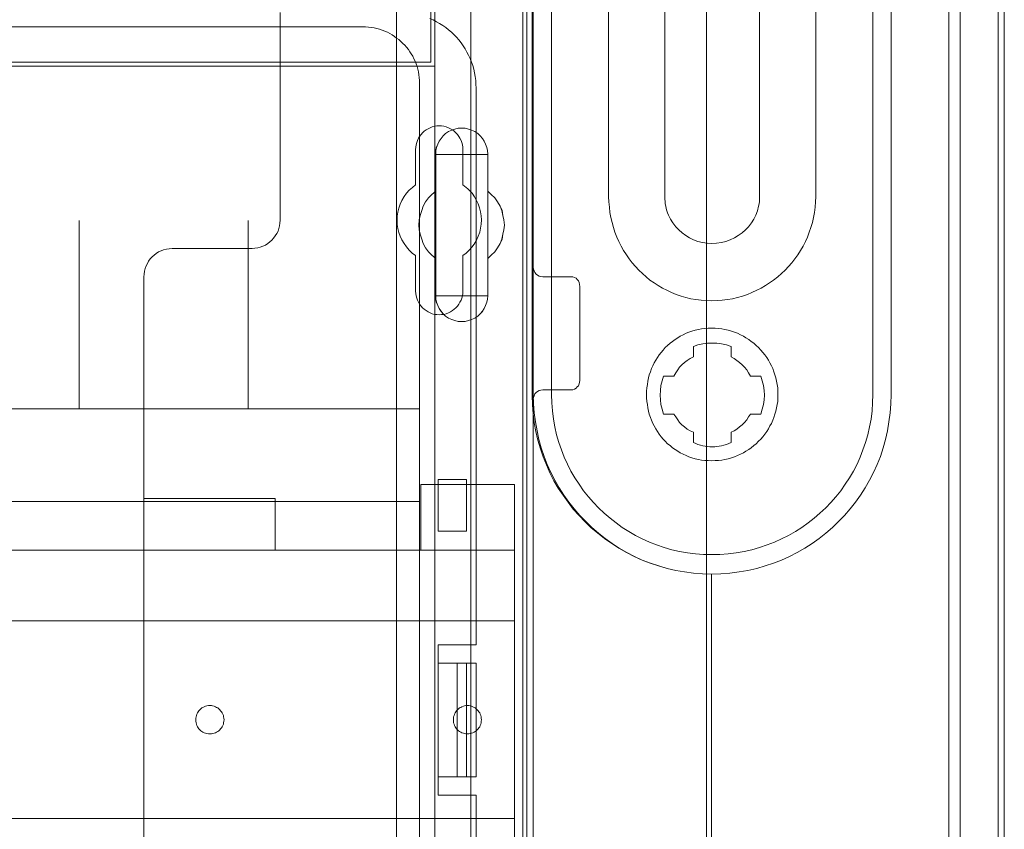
# Model space of a CAD drawing. Header units: millimetres. Extents: x 12819 to 17524, y -4386 to -1138.
# Tile 20 of 94: x 13096 to 13107, y -4250 to -4242. Entities that reach past the tile are written whole.
import ezdxf

# ---------------------------------------------------------------- set-up
doc = ezdxf.new("R2010")
doc.units = ezdxf.units.MM
doc.layers.get('0').update_dxf_attribs({"lineweight": 15})
for name, color, linetype, lineweight in [('30', 7, 'Continuous', 15), ('5', 7, 'Continuous', 15), ('50', 7, 'Continuous', 15), ('60', 7, 'Continuous', 15)]:
    doc.layers.add(name, color=color, linetype=linetype, lineweight=lineweight)

# ---------------------------------------------------------------- blocks, each defined once
blk = doc.blocks.new('*U361')
at = {"layer": '5', "color": 7}
for points in [[(448, -801.193125), (448, -20.806875)], [(443.308474, -20.805885), (443.308474, -801.191862)], [(443.308474, -801.191862), (443.308474, -20.805885)], [(397.374261, -498.748526), (397.374261, -523.254409), (397.374261, -648.763571), (397.374261, -673.218079)], [(383.557744, -743.19085), (383.557744, -435.660007)], [(397.374953, -673.217799), (397.374953, -648.763201), (397.374953, -523.253571), (397.374953, -498.747598), (397.374953, -435.658844), (397.374953, -434.528589), (397.220263, -433.55246), (397.117136, -433.192834), (397.01401, -432.935958), (396.910883, -432.730457), (396.807756, -432.627707), (395.312421, -432.422206), (385.670084, -432.422206), (384.123185, -432.627707), (384.020058, -432.730457), (383.916932, -432.935958), (383.813805, -433.192834), (383.710679, -433.55246), (383.607552, -434.528589), (383.555989, -435.658844), (383.555989, -743.190831)]]:
    blk.add_lwpolyline(points, dxfattribs=at)
at = {"layer": '5', "color": 59}
for points in [[(443.306212, -20.807247), (443.306212, -801.192753), (443.306212, -20.807247)], [(447.997738, -20.807247), (447.997738, -780.797732), (447.997738, -20.807247)]]:
    blk.add_lwpolyline(points, close=True, dxfattribs=at)
at = {"layer": '5', "color": 7}
for points in [[(383.555989, -743.19061), (383.555989, -435.659189), (383.555989, -743.19061)], [(397.372691, -523.25371), (397.372691, -648.76396), (397.372691, -523.25371)], [(389.074351, -617.888351), (388.764962, -617.682828), (388.507138, -617.425925), (388.300879, -617.169022), (388.094619, -616.860737), (387.939925, -616.552453), (387.78523, -616.192789), (387.733666, -615.884504), (387.733666, -615.52484), (387.733666, -611.568527), (387.321147, -611.208862), (386.960193, -610.849197), (386.650804, -610.438152), (386.39298, -609.975726), (386.238285, -609.513299), (386.083591, -608.999493), (385.980461, -608.537066), (385.928896, -608.02326), (385.980461, -607.458072), (386.083591, -606.995646), (386.238285, -606.481839), (386.39298, -606.019413), (386.650804, -605.556987), (386.960193, -605.145941), (387.321147, -604.786276), (387.733666, -604.426612), (387.733666, -600.52168), (387.733666, -600.110634), (387.78523, -599.80235), (387.939925, -599.442685), (388.094619, -599.134401), (388.300879, -598.826117), (388.507138, -598.569214), (388.764962, -598.31231), (389.074351, -598.106787), (389.435305, -597.952645), (389.744694, -597.849884), (390.105648, -597.747123), (390.466602, -597.747123), (390.827556, -597.747123), (391.188509, -597.849884), (391.497898, -597.952645), (391.858852, -598.106787), (392.168241, -598.31231), (392.426065, -598.569214), (392.68389, -598.826117), (392.838584, -599.134401), (392.993279, -599.442685), (393.147973, -599.80235), (393.199538, -600.110634), (393.251103, -600.52168), (393.251103, -604.426612), (393.612057, -604.786276), (393.97301, -605.145941), (394.282399, -605.556987), (394.540224, -606.019413), (394.746483, -606.481839), (394.849613, -606.995646), (394.952742, -607.458072), (395.004307, -608.02326), (394.952742, -608.537066), (394.849613, -608.999493), (394.746483, -609.513299), (394.540224, -609.975726), (394.282399, -610.438152), (393.97301, -610.849197), (393.612057, -611.208862), (393.251103, -611.568527), (393.251103, -615.52484), (393.199538, -615.884504), (393.147973, -616.192789), (392.993279, -616.552453), (392.838584, -616.860737), (392.68389, -617.169022), (392.426065, -617.425925), (392.168241, -617.682828), (391.858852, -617.888351), (391.497898, -618.042493), (391.188509, -618.145255), (390.827556, -618.248016), (390.466602, -618.248016), (390.105648, -618.248016), (389.744694, -618.145255), (389.435305, -618.042493), (389.074351, -617.888351)], [(389.074351, -617.888351), (389.435305, -618.042493), (389.744694, -618.145255), (390.105648, -618.248016), (390.466602, -618.248016), (390.827556, -618.248016), (391.188509, -618.145255), (391.497898, -618.042493), (391.858852, -617.888351), (392.168241, -617.682828), (392.426065, -617.425925), (392.68389, -617.169022), (392.838584, -616.860737), (392.993279, -616.552453), (393.147973, -616.192789), (393.199538, -615.884504), (393.251103, -615.52484), (393.251103, -611.568527), (393.612057, -611.208862), (393.97301, -610.849197), (394.282399, -610.438152), (394.540224, -609.975726), (394.746483, -609.513299), (394.849613, -608.999493), (394.952742, -608.537066), (395.004307, -608.02326), (394.952742, -607.458072), (394.849613, -606.995646), (394.746483, -606.481839), (394.540224, -606.019413), (394.282399, -605.556987), (393.97301, -605.145941), (393.612057, -604.786276), (393.251103, -604.426612), (393.251103, -600.52168), (393.199538, -600.110634), (393.147973, -599.80235), (392.993279, -599.442685), (392.838584, -599.134401), (392.68389, -598.826117), (392.426065, -598.569214), (392.168241, -598.31231), (391.858852, -598.106787), (391.497898, -597.952645), (391.188509, -597.849884), (390.827556, -597.747123), (390.466602, -597.747123), (390.105648, -597.747123), (389.744694, -597.849884), (389.435305, -597.952645), (389.074351, -598.106787), (388.764962, -598.31231), (388.507138, -598.569214), (388.300879, -598.826117), (388.094619, -599.134401), (387.939925, -599.442685), (387.78523, -599.80235), (387.733666, -600.110634), (387.733666, -600.52168), (387.733666, -604.426612), (387.321147, -604.786276), (386.960193, -605.145941), (386.650804, -605.556987), (386.39298, -606.019413), (386.238285, -606.481839), (386.083591, -606.995646), (385.980461, -607.458072), (385.928896, -608.02326), (385.980461, -608.537066), (386.083591, -608.999493), (386.238285, -609.513299), (386.39298, -609.975726), (386.650804, -610.438152), (386.960193, -610.849197), (387.321147, -611.208862), (387.733666, -611.568527), (387.733666, -615.52484), (387.733666, -615.884504), (387.78523, -616.192789), (387.939925, -616.552453), (388.094619, -616.860737), (388.300879, -617.169022), (388.507138, -617.425925), (388.764962, -617.682828), (389.074351, -617.888351)], [(389.074351, -617.888351), (389.435305, -618.042493), (389.744694, -618.145255), (390.105648, -618.248016), (390.466602, -618.248016), (390.827556, -618.248016), (391.188509, -618.145255), (391.497898, -618.042493), (391.858852, -617.888351), (392.168241, -617.682828), (392.426065, -617.425925), (392.68389, -617.169022), (392.838584, -616.860737), (392.993279, -616.552453), (393.147973, -616.192789), (393.199538, -615.884504), (393.251103, -615.52484), (393.251103, -611.568527), (393.612057, -611.208862), (393.97301, -610.849197), (394.282399, -610.438152), (394.540224, -609.975726), (394.746483, -609.513299), (394.849613, -608.999493), (394.952742, -608.537066), (395.004307, -608.02326), (394.952742, -607.458072), (394.849613, -606.995646), (394.746483, -606.481839), (394.540224, -606.019413), (394.282399, -605.556987), (393.97301, -605.145941), (393.612057, -604.786276), (393.251103, -604.426612), (393.251103, -600.52168), (393.199538, -600.110634), (393.147973, -599.80235), (392.993279, -599.442685), (392.838584, -599.134401), (392.68389, -598.826117), (392.426065, -598.569214), (392.168241, -598.31231), (391.858852, -598.106787), (391.497898, -597.952645), (391.188509, -597.849884), (390.827556, -597.747123), (390.466602, -597.747123), (390.105648, -597.747123), (389.744694, -597.849884), (389.435305, -597.952645), (389.074351, -598.106787), (388.764962, -598.31231), (388.507138, -598.569214), (388.300879, -598.826117), (388.094619, -599.134401), (387.939925, -599.442685), (387.78523, -599.80235), (387.733666, -600.110634), (387.733666, -600.52168), (387.733666, -604.426612), (387.321147, -604.786276), (386.960193, -605.145941), (386.650804, -605.556987), (386.39298, -606.019413), (386.238285, -606.481839), (386.083591, -606.995646), (385.980461, -607.458072), (385.928896, -608.02326), (385.980461, -608.537066), (386.083591, -608.999493), (386.238285, -609.513299), (386.39298, -609.975726), (386.650804, -610.438152), (386.960193, -610.849197), (387.321147, -611.208862), (387.733666, -611.568527), (387.733666, -615.52484), (387.733666, -615.884504), (387.78523, -616.192789), (387.939925, -616.552453), (388.094619, -616.860737), (388.300879, -617.169022), (388.507138, -617.425925), (388.764962, -617.682828), (389.074351, -617.888351)], [(393.251206, -600.522323), (393.199622, -600.111182), (393.148038, -599.802827), (392.993288, -599.443079), (392.838537, -599.134723), (392.683786, -598.826367), (392.425868, -598.569404), (392.167951, -598.312441), (391.858449, -598.106871), (391.497364, -597.952693), (391.187863, -597.849908), (390.826778, -597.747123), (390.465693, -597.747123), (390.104608, -597.747123), (389.743523, -597.849908), (389.434021, -597.952693), (389.072936, -598.106871), (388.763435, -598.312441), (388.505517, -598.569404), (388.299183, -598.826367), (388.092848, -599.134723), (387.938098, -599.443079), (387.783347, -599.802827), (387.731763, -600.111182), (387.731763, -600.522323), (393.251206, -600.522323)], [(387.731763, -604.426075), (387.731763, -600.520071), (387.731763, -604.426075)], [(393.248943, -600.520071), (393.248943, -604.426075), (393.248943, -600.520071)], [(387.734025, -604.426075), (387.321424, -604.785794), (386.960399, -605.145513), (386.650948, -605.55662), (386.393072, -606.019116), (386.238347, -606.481611), (386.083622, -606.995495), (385.980471, -607.457991), (385.928896, -608.023263), (385.980471, -608.537147), (386.083622, -608.999643), (386.238347, -609.513527), (386.393072, -609.976023), (386.650948, -610.438518), (386.960399, -610.849626), (387.321424, -611.209344), (387.734025, -611.569063), (387.734025, -604.426075)], [(393.248943, -611.569063), (393.610342, -611.209344), (393.97174, -610.849626), (394.28151, -610.438518), (394.539652, -609.976023), (394.746165, -609.513527), (394.849422, -608.999643), (394.952679, -608.537147), (395.004307, -608.023263), (394.952679, -607.457991), (394.849422, -606.995495), (394.746165, -606.481611), (394.539652, -606.019116), (394.28151, -605.55662), (393.97174, -605.145513), (393.610342, -604.785794), (393.248943, -604.426075), (393.248943, -611.569063)], [(387.731763, -615.524625), (387.731763, -611.566811), (387.731763, -615.524625)], [(393.248943, -611.566811), (393.248943, -615.524625), (393.248943, -611.566811)], [(387.731763, -615.522373), (387.731763, -615.882363), (387.783347, -616.190927), (387.938098, -616.550917), (388.092848, -616.859481), (388.299183, -617.168044), (388.505517, -617.42518), (388.763435, -617.682316), (389.072936, -617.888025), (389.434021, -618.042307), (389.743523, -618.145161), (390.104608, -618.248016), (390.465693, -618.248016), (390.826778, -618.248016), (391.187863, -618.145161), (391.497364, -618.042307), (391.858449, -617.888025), (392.167951, -617.682316), (392.425868, -617.42518), (392.683786, -617.168044), (392.838537, -616.859481), (392.993288, -616.550917), (393.148038, -616.190927), (393.199622, -615.882363), (393.251206, -615.522373), (387.731763, -615.522373)], [(397.372691, -648.761707), (397.372691, -673.218162), (397.372691, -648.761707)]]:
    blk.add_lwpolyline(points, close=True, dxfattribs=at)
at = {"layer": '50', "color": 7}
for points in [[(447.350787, -799.818634), (447.350787, -21.872151)], [(442.134462, -799.825272), (442.134462, -21.86776)], [(416.410242, -736.347532), (416.410242, -423.741994)], [(56.293786, -87.015604), (391.450601, -87.015604), (391.450601, -733.909907), (56.293786, -733.909907), (56.293786, -87.015604)], [(60.130251, -727.316553), (387.614136, -727.316553), (387.614136, -441.356009), (60.130251, -441.356009), (60.130251, -727.316553)], [(60.130251, -577.509783), (387.614136, -577.509783), (387.614136, -591.162779), (60.130251, -591.162779), (60.130251, -577.509783)]]:
    blk.add_lwpolyline(points, dxfattribs=at)
blk.add_lwpolyline([(60.541947, -577.919756), (387.204702, -577.919756), (387.204702, -590.750554), (60.541947, -590.750554), (60.541947, -577.919756)], close=True, dxfattribs=at)
blk = doc.blocks.new('*U362')
at = {"layer": '60', "color": 7}
for points in [[(416.964448, -738.032448), (416.964448, -645.028156), (416.002573, -645.002828), (415.040698, -644.926844), (414.104135, -644.800204), (413.167572, -644.648237), (412.256322, -644.420285), (411.345072, -644.167005), (410.459134, -643.86307), (409.598509, -643.533806), (408.763196, -643.153887), (407.953196, -642.748639), (407.143196, -642.292736), (406.383821, -641.786176), (405.624446, -641.254289), (404.915695, -640.697074), (404.206945, -640.114531), (403.54882, -639.481332), (402.916007, -638.822804), (402.308507, -638.138949), (401.751632, -637.404438), (401.22007, -636.669927), (400.713819, -635.910088), (400.258194, -635.124921), (399.827882, -634.289098), (399.448194, -633.453276), (399.119132, -632.592125), (398.815381, -631.730974), (398.562256, -630.819167), (398.334444, -629.90736), (398.157256, -628.995553), (398.056006, -628.033091), (397.980069, -627.070628), (397.954756, -626.108165), (397.954756, -626.057509), (397.954756, -625.981525), (397.954756, -536.016589)], [(50.996026, -410.997747), (396.967781, -410.997747), (396.967781, -751.000367), (50.996026, -751.000367), (50.996026, -410.997747)], [(396.967781, -721.06245), (396.967781, -441.062305)], [(398.055294, -536.015889), (398.055294, -625.982225), (398.080608, -626.970031), (398.156547, -627.932509), (398.283113, -628.894987), (398.460305, -629.832136), (398.66281, -630.769285), (398.915942, -631.655778), (399.2197, -632.542271), (399.548771, -633.403435), (399.928469, -634.264599), (400.358793, -635.075107), (400.81443, -635.885614), (401.29538, -636.645465), (401.826957, -637.405316), (402.383847, -638.11451), (402.991363, -638.798376), (403.624192, -639.456913), (404.257021, -640.090122), (404.96579, -640.698003), (405.674559, -641.255227), (406.408641, -641.787122), (407.168036, -642.268361), (407.978057, -642.724271), (408.788079, -643.154854), (409.623413, -643.534779), (410.484061, -643.864048), (411.370022, -644.167988), (412.255983, -644.421272), (413.167257, -644.649227), (414.103845, -644.801197), (415.040432, -644.927839), (416.002332, -645.003824), (416.964233, -645.029152), (417.951447, -645.003824), (418.913347, -644.927839), (419.875248, -644.801197), (420.811835, -644.649227), (421.748422, -644.421272), (422.634383, -644.167988), (423.520344, -643.864048), (424.380992, -643.534779), (425.24164, -643.154854), (426.051661, -642.724271), (426.861683, -642.268361), (427.621078, -641.787122), (428.380473, -641.255227), (429.089242, -640.698003), (429.772697, -640.090122), (430.43084, -639.456913), (431.063669, -638.798376), (431.671185, -638.11451), (432.228075, -637.405316), (432.759652, -636.645465), (433.240602, -635.885614), (433.721552, -635.075107), (434.126563, -634.264599), (434.50626, -633.403435), (434.860645, -632.542271), (435.13909, -631.655778), (435.392221, -630.769285), (435.62004, -629.832136), (435.771919, -628.894987), (435.898485, -627.932509), (435.974424, -626.970031), (435.999737, -625.982225), (435.999737, -625.982225), (435.999737, -536.015889)], [(435.999737, -625.982225), (435.999737, -536.015889)], [(398.055294, -536.015889), (398.055294, -625.982225), (398.080608, -626.970031), (398.156547, -627.932509), (398.283113, -628.894987), (398.460305, -629.832136), (398.66281, -630.769285), (398.915942, -631.655778), (399.2197, -632.542271), (399.548771, -633.403435), (399.928469, -634.264599), (400.358793, -635.075107), (400.81443, -635.885614), (401.29538, -636.645465), (401.826957, -637.405316), (402.383847, -638.11451), (402.991363, -638.798376), (403.624192, -639.456913), (404.257021, -640.090122), (404.96579, -640.698003), (405.674559, -641.255227), (406.408641, -641.787122), (407.168036, -642.268361), (407.978057, -642.724271), (408.788079, -643.154854), (409.623413, -643.534779), (410.484061, -643.864048), (411.370022, -644.167988), (412.255983, -644.421272), (413.167257, -644.649227), (414.103845, -644.801197), (415.040432, -644.927839), (416.002332, -645.003824), (416.964233, -645.029152), (417.951447, -645.003824), (418.913347, -644.927839), (419.875248, -644.801197), (420.811835, -644.649227), (421.748422, -644.421272), (422.634383, -644.167988), (423.520344, -643.864048), (424.380992, -643.534779), (425.24164, -643.154854), (426.051661, -642.724271), (426.861683, -642.268361), (427.621078, -641.787122), (428.380473, -641.255227), (429.089242, -640.698003), (429.772697, -640.090122), (430.43084, -639.456913), (431.063669, -638.798376), (431.671185, -638.11451), (432.228075, -637.405316), (432.759652, -636.645465), (433.240602, -635.885614), (433.721552, -635.075107), (434.126563, -634.264599), (434.50626, -633.403435), (434.860645, -632.542271), (435.13909, -631.655778), (435.392221, -630.769285), (435.62004, -629.832136), (435.771919, -628.894987), (435.898485, -627.932509), (435.974424, -626.970031), (435.999737, -625.982225)], [(434.052098, -625.982247), (434.052098, -536.015867)], [(400.003474, -536.015867), (400.003474, -625.982247), (400.028789, -626.86874), (400.104734, -627.729905), (400.205994, -628.59107), (400.357883, -629.426906), (400.535088, -630.262742), (400.762923, -631.07325), (401.041387, -631.85843), (401.345167, -632.618281), (401.674261, -633.378132), (402.053986, -634.112655), (402.459025, -634.821849), (402.914695, -635.505715), (403.395679, -636.189581), (403.901978, -636.822791), (404.433592, -637.430672), (404.990521, -638.013224), (405.572766, -638.570449), (406.20564, -639.102344), (406.838514, -639.608912), (407.496703, -640.090151), (408.180207, -640.520733), (408.914341, -640.925987), (409.62316, -641.305913), (410.382608, -641.635182), (411.142057, -641.939122), (411.952136, -642.217734), (412.7369, -642.44569), (413.572294, -642.622988), (414.407687, -642.774958), (415.243081, -642.876272), (416.10379, -642.952257), (416.964499, -642.952257), (417.850522, -642.952257), (418.711231, -642.876272), (419.57194, -642.774958), (420.432648, -642.622988), (421.242727, -642.44569), (422.052806, -642.217734), (422.862885, -641.939122), (423.622334, -641.635182), (424.381783, -641.305913), (425.115917, -640.925987), (425.85005, -640.520733), (426.533554, -640.090151), (427.191743, -639.608912), (427.849932, -639.102344), (428.457492, -638.570449), (429.065051, -638.013224), (429.62198, -637.430672), (430.153594, -636.822791), (430.659893, -636.189581), (431.140878, -635.505715), (431.596547, -634.821849), (432.001586, -634.112655), (432.381311, -633.378132), (432.710405, -632.618281), (433.014185, -631.85843), (433.292649, -631.07325), (433.520484, -630.262742), (433.723004, -629.426906), (433.874893, -628.59107), (433.976153, -627.729905), (434.026783, -626.86874), (434.052098, -625.982247)], [(428.00107, -605.010728), (428.00107, -536.0157)], [(406.054502, -536.0157), (406.054502, -605.010728), (406.079815, -605.567957), (406.130441, -606.125186), (406.181068, -606.682414), (406.282321, -607.214314), (406.408887, -607.746214), (406.560766, -608.278114), (406.712646, -608.784686), (406.915151, -609.291257), (407.14297, -609.7725), (407.37079, -610.253743), (407.623922, -610.709657), (407.927681, -611.165571), (408.231439, -611.596157), (408.535198, -612.026743), (408.889583, -612.406671), (409.243968, -612.811928), (409.623667, -613.166528), (410.028678, -613.521128), (410.43369, -613.8504), (410.864015, -614.154343), (411.29434, -614.432957), (411.749978, -614.711571), (412.230929, -614.939528), (412.711881, -615.167486), (413.218145, -615.370114), (413.72441, -615.547414), (414.230674, -615.699386), (414.762252, -615.826028), (415.29383, -615.927343), (415.850721, -615.978), (416.407612, -616.028657), (416.964503, -616.053986), (417.546707, -616.028657), (418.103598, -615.978), (418.635176, -615.927343), (419.192067, -615.826028), (419.723645, -615.699386), (420.229909, -615.547414), (420.761487, -615.370114), (421.242439, -615.167486), (421.748703, -614.939528), (422.204341, -614.711571), (422.685293, -614.432957), (423.115617, -614.154343), (423.545942, -613.8504), (423.976267, -613.521128), (424.381279, -613.166528), (424.760977, -612.811928), (425.115362, -612.406671), (425.469748, -612.026743), (425.79882, -611.596157), (426.102578, -611.165571), (426.406337, -610.709657), (426.659469, -610.253743), (426.912602, -609.7725), (427.140421, -609.291257), (427.317613, -608.784686), (427.494806, -608.278114), (427.646685, -607.746214), (427.773251, -607.214314), (427.874504, -606.682414), (427.950444, -606.125186), (427.975757, -605.567957), (428.00107, -605.010728)], [(422.054098, -605.009938), (422.054098, -536.016491)], [(412.001474, -536.016491), (412.001474, -605.009938), (412.001474, -605.263218), (412.026796, -605.516498), (412.052117, -605.769777), (412.10276, -606.023057), (412.153403, -606.276337), (412.229368, -606.504289), (412.305332, -606.732241), (412.406618, -606.960193), (412.60919, -607.390769), (412.862404, -607.796017), (413.166262, -608.201265), (413.495441, -608.530528), (413.849942, -608.859792), (414.229764, -609.1384), (414.634907, -609.39168), (415.065372, -609.594304), (415.521159, -609.7716), (416.002267, -609.872912), (416.483374, -609.948896), (416.964482, -609.974224), (417.496233, -609.948896), (418.002663, -609.872912), (418.483771, -609.7716), (418.939557, -609.594304), (419.395343, -609.39168), (419.800487, -609.1384), (420.20563, -608.859792), (420.560131, -608.530528), (420.88931, -608.201265), (421.193168, -607.796017), (421.446382, -607.390769), (421.648954, -606.960193), (421.826204, -606.504289), (421.952812, -606.023057), (422.003455, -605.769777), (422.028776, -605.516498), (422.054098, -605.263218), (422.054098, -605.009938)], [(416.964502, -633.022805), (417.344209, -632.997476), (417.698602, -632.972146), (418.052995, -632.946817), (418.382074, -632.870828), (418.736467, -632.794839), (419.065547, -632.693521), (419.394626, -632.592203), (419.698392, -632.465555), (420.027471, -632.313577), (420.331236, -632.1616), (420.609688, -632.009623), (420.913454, -631.806986), (421.166592, -631.629679), (421.445044, -631.401713), (421.698181, -631.199076), (421.951319, -630.945781), (422.179144, -630.717814), (422.406968, -630.464519), (422.609478, -630.185893), (422.811989, -629.907268), (422.989185, -629.628643), (423.141068, -629.324688), (423.318264, -629.046063), (423.444833, -628.716778), (423.571402, -628.412823), (423.672658, -628.083539), (423.773913, -627.754255), (423.849854, -627.399641), (423.925796, -627.045027), (423.976423, -626.715742), (424.001737, -626.335799), (424.001737, -625.981185), (424.001737, -625.62657), (423.976423, -625.271956), (423.925796, -624.917342), (423.849854, -624.562728), (423.773913, -624.233444), (423.672658, -623.90416), (423.571402, -623.574875), (423.444833, -623.245591), (423.318264, -622.941636), (423.141068, -622.637681), (422.989185, -622.333726), (422.811989, -622.055101), (422.609478, -621.776476), (422.406968, -621.52318), (422.179144, -621.269884), (421.951319, -621.016588), (421.698181, -620.788622), (421.445044, -620.560656), (421.166592, -620.35802), (420.913454, -620.155383), (420.609688, -619.978076), (420.331236, -619.800769), (420.027471, -619.648792), (419.698392, -619.496814), (419.394626, -619.370166), (419.065547, -619.268848), (418.736467, -619.16753), (418.382074, -619.091541), (418.052995, -619.040882), (417.698602, -618.990223), (417.344209, -618.964893), (416.964502, -618.939564), (416.610108, -618.964893), (416.255715, -618.990223), (415.901322, -619.040882), (415.572243, -619.091541), (415.21785, -619.16753), (414.88877, -619.268848), (414.559691, -619.370166), (414.255925, -619.496814), (413.95216, -619.648792), (413.648394, -619.800769), (413.369942, -619.978076), (413.091491, -620.155383), (412.813039, -620.35802), (412.559901, -620.560656), (412.306763, -620.788622), (412.053625, -621.016588), (411.825801, -621.269884), (411.623291, -621.52318), (411.42078, -621.776476), (411.21827, -622.055101), (411.041073, -622.333726), (410.88919, -622.637681), (410.737308, -622.941636), (410.610739, -623.245591), (410.48417, -623.574875), (410.357601, -623.90416), (410.281659, -624.233444), (410.205718, -624.562728), (410.15509, -624.917342), (410.104463, -625.271956), (410.079149, -625.62657), (410.053835, -625.981185), (410.079149, -626.335799), (410.104463, -626.715742), (410.15509, -627.045027), (410.205718, -627.399641), (410.281659, -627.754255), (410.357601, -628.083539), (410.48417, -628.412823), (410.610739, -628.716778), (410.737308, -629.046063), (410.88919, -629.324688), (411.041073, -629.628643), (411.21827, -629.907268), (411.42078, -630.185893), (411.623291, -630.464519), (411.825801, -630.717814), (412.053625, -630.945781), (412.306763, -631.199076), (412.559901, -631.401713), (412.813039, -631.629679), (413.091491, -631.806986), (413.369942, -632.009623), (413.648394, -632.1616), (413.95216, -632.313577), (414.255925, -632.465555), (414.559691, -632.592203), (414.88877, -632.693521), (415.21785, -632.794839), (415.572243, -632.870828), (415.901322, -632.946817), (416.255715, -632.972146), (416.610108, -632.997476), (416.964502, -633.022805)], [(419.039982, -631.073322), (419.039982, -629.983963), (419.343743, -629.831959), (419.647503, -629.654621), (419.92595, -629.426616), (420.204397, -629.198611), (420.45753, -628.945271), (420.68535, -628.666598), (420.887857, -628.362591), (421.090364, -628.058583), (422.178838, -628.058583), (422.330718, -627.551904), (422.457285, -627.045226), (422.533225, -626.538547), (422.558539, -626.057202), (422.533225, -625.550523), (422.457285, -625.043844), (422.330718, -624.537165), (422.178838, -624.055821), (421.090364, -624.055821), (420.887857, -623.701145), (420.68535, -623.371804), (420.45753, -623.093131), (420.204397, -622.839791), (419.92595, -622.586452), (419.647503, -622.38378), (419.343743, -622.181109), (419.039982, -621.978437), (419.039982, -620.889078), (418.533715, -620.737074), (418.027448, -620.610405), (417.521181, -620.559737), (417.040227, -620.534403), (416.53396, -620.559737), (416.027693, -620.610405), (415.521426, -620.737074), (415.040472, -620.889078), (415.040472, -621.978437), (414.686086, -622.181109), (414.382325, -622.38378), (414.078565, -622.586452), (413.825431, -622.839791), (413.572298, -623.093131), (413.369791, -623.371804), (413.167284, -623.701145), (412.964777, -624.055821), (411.876303, -624.055821), (411.724423, -624.537165), (411.597856, -625.043844), (411.54723, -625.550523), (411.521916, -626.057202), (411.54723, -626.538547), (411.597856, -627.045226), (411.724423, -627.551904), (411.876303, -628.058583), (412.964777, -628.058583), (413.167284, -628.362591), (413.369791, -628.666598), (413.572298, -628.945271), (413.825431, -629.198611), (414.078565, -629.426616), (414.382325, -629.654621), (414.686086, -629.831959), (415.040472, -629.983963), (415.040472, -631.073322), (415.293606, -631.174658), (415.521426, -631.275994), (415.77456, -631.351996), (416.027693, -631.427997), (416.280827, -631.478665), (416.53396, -631.503999), (416.787094, -631.529333), (417.040227, -631.529333), (417.293361, -631.529333), (417.521181, -631.503999), (417.774315, -631.478665), (418.027448, -631.427997), (418.280582, -631.351996), (418.533715, -631.275994), (418.786849, -631.174658), (419.039982, -631.073322)]]:
    blk.add_lwpolyline(points, dxfattribs=at)
blk.add_lwpolyline([(416.964502, -633.022805), (417.344209, -632.997476), (417.698602, -632.972146), (418.052995, -632.946817), (418.382074, -632.870828), (418.736467, -632.794839), (419.065547, -632.693521), (419.394626, -632.592203), (419.698392, -632.465555), (420.027471, -632.313577), (420.331236, -632.1616), (420.609688, -632.009623), (420.913454, -631.806986), (421.166592, -631.629679), (421.445044, -631.401713), (421.698181, -631.199076), (421.951319, -630.945781), (422.179144, -630.717814), (422.406968, -630.464519), (422.609478, -630.185893), (422.811989, -629.907268), (422.989185, -629.628643), (423.141068, -629.324688), (423.318264, -629.046063), (423.444833, -628.716778), (423.571402, -628.412823), (423.672658, -628.083539), (423.773913, -627.754255), (423.849854, -627.399641), (423.925796, -627.045027), (423.976423, -626.715742), (424.001737, -626.335799), (424.001737, -625.981185), (424.001737, -625.62657), (423.976423, -625.271956), (423.925796, -624.917342), (423.849854, -624.562728), (423.773913, -624.233444), (423.672658, -623.90416), (423.571402, -623.574875), (423.444833, -623.245591), (423.318264, -622.941636), (423.141068, -622.637681), (422.989185, -622.333726), (422.811989, -622.055101), (422.609478, -621.776476), (422.406968, -621.52318), (422.179144, -621.269884), (421.951319, -621.016588), (421.698181, -620.788622), (421.445044, -620.560656), (421.166592, -620.35802), (420.913454, -620.155383), (420.609688, -619.978076), (420.331236, -619.800769), (420.027471, -619.648792), (419.698392, -619.496814), (419.394626, -619.370166), (419.065547, -619.268848), (418.736467, -619.16753), (418.382074, -619.091541), (418.052995, -619.040882), (417.698602, -618.990223), (417.344209, -618.964893), (416.964502, -618.939564), (416.610108, -618.964893), (416.255715, -618.990223), (415.901322, -619.040882), (415.572243, -619.091541), (415.21785, -619.16753), (414.88877, -619.268848), (414.559691, -619.370166), (414.255925, -619.496814), (413.95216, -619.648792), (413.648394, -619.800769), (413.369942, -619.978076), (413.091491, -620.155383), (412.813039, -620.35802), (412.559901, -620.560656), (412.306763, -620.788622), (412.053625, -621.016588), (411.825801, -621.269884), (411.623291, -621.52318), (411.42078, -621.776476), (411.21827, -622.055101), (411.041073, -622.333726), (410.88919, -622.637681), (410.737308, -622.941636), (410.610739, -623.245591), (410.48417, -623.574875), (410.357601, -623.90416), (410.281659, -624.233444), (410.205718, -624.562728), (410.15509, -624.917342), (410.104463, -625.271956), (410.079149, -625.62657), (410.053835, -625.981185), (410.079149, -626.335799), (410.104463, -626.715742), (410.15509, -627.045027), (410.205718, -627.399641), (410.281659, -627.754255), (410.357601, -628.083539), (410.48417, -628.412823), (410.610739, -628.716778), (410.737308, -629.046063), (410.88919, -629.324688), (411.041073, -629.628643), (411.21827, -629.907268), (411.42078, -630.185893), (411.623291, -630.464519), (411.825801, -630.717814), (412.053625, -630.945781), (412.306763, -631.199076), (412.559901, -631.401713), (412.813039, -631.629679), (413.091491, -631.806986), (413.369942, -632.009623), (413.648394, -632.1616), (413.95216, -632.313577), (414.255925, -632.465555), (414.559691, -632.592203), (414.88877, -632.693521), (415.21785, -632.794839), (415.572243, -632.870828), (415.901322, -632.946817), (416.255715, -632.972146), (416.610108, -632.997476), (416.964502, -633.022805)], close=True, dxfattribs=at)
blk = doc.blocks.new('*U386')
at = {"layer": '50', "color": 7}
for points in [[(387.107275, -586.128024), (387.464275, -586.275147), (387.800276, -586.464306), (388.136276, -586.653464), (388.472277, -586.863641), (388.787277, -587.073817), (389.081278, -587.326028), (389.375278, -587.57824), (389.648279, -587.830451), (389.921279, -588.10368), (390.17328, -588.397927), (390.40428, -588.713191), (390.63528, -589.007438), (390.845281, -589.34372), (391.034281, -589.680001), (391.202281, -590.016283), (391.370282, -590.373583), (391.517282, -590.7519), (391.643282, -591.1092), (391.748282, -591.487517), (391.832282, -591.886851), (391.916283, -592.286186), (391.958283, -592.685521), (391.979283, -593.084856), (392.000283, -593.505208), (392.000283, -652.522682), (387.968276, -652.522682), (387.968276, -668.475055), (392.000283, -668.475055), (392.000283, -727.492528)], [(386.014855, -727.99583), (386.014855, -593.001907), (385.993855, -592.686648), (385.972855, -592.371389), (385.930855, -592.077147), (385.888855, -591.782905), (385.825855, -591.488663), (385.741855, -591.194422), (385.636855, -590.921197), (385.531855, -590.647973), (385.405855, -590.395765), (385.279856, -590.122541), (385.132856, -589.870334), (384.985856, -589.639144), (384.817856, -589.407954), (384.628856, -589.176764), (384.439856, -588.945574), (384.229857, -588.756418), (384.019857, -588.546246), (383.809857, -588.35709), (383.578857, -588.188952), (383.347857, -588.020814), (383.095858, -587.852676), (382.843858, -587.726572), (382.591858, -587.579451), (382.318858, -587.474365), (382.045858, -587.369279), (381.772859, -587.264192), (381.478859, -587.180123), (381.184859, -587.117071), (380.890859, -587.075037), (380.59686, -587.033002), (380.28186, -587.011985), (379.96686, -586.990968), (67.97014, -586.990968)], [(61.985145, -627.512951), (386.014855, -627.512951), (386.014855, -627.512951), (386.014855, -593.002009), (385.993855, -592.686744), (385.972855, -592.37148), (385.930855, -592.077233), (385.888855, -591.782986), (385.825855, -591.48874), (385.741855, -591.194493), (385.636855, -590.921264), (385.531855, -590.648035), (385.405855, -590.395823), (385.279856, -590.122594), (385.132856, -589.870382), (384.985856, -589.639189), (384.817856, -589.407995), (384.628856, -589.176801), (384.439856, -588.945607), (384.229857, -588.756448), (384.019857, -588.546272), (383.809857, -588.357113), (383.578857, -588.188972), (383.347857, -588.020831), (383.095858, -587.85269), (382.843858, -587.726585), (382.591858, -587.579461), (382.318858, -587.474373), (382.045858, -587.369285), (381.772859, -587.264197), (381.478859, -587.180126), (381.184859, -587.117073), (380.890859, -587.075038), (380.59686, -587.033003), (380.28186, -587.011985), (379.96686, -586.990968), (67.97014, -586.990968)], [(386.014855, -627.512951), (386.014855, -593.002009), (385.993855, -592.686744), (385.972855, -592.37148), (385.930855, -592.077233), (385.888855, -591.782986), (385.825855, -591.48874), (385.741855, -591.194493), (385.636855, -590.921264), (385.531855, -590.648035), (385.405855, -590.395823), (385.279856, -590.122594), (385.132856, -589.870382), (384.985856, -589.639189), (384.817856, -589.407995), (384.628856, -589.176801), (384.439856, -588.945607), (384.229857, -588.756448), (384.019857, -588.546272), (383.809857, -588.357113), (383.578857, -588.188972), (383.347857, -588.020831), (383.095858, -587.85269), (382.843858, -587.726585), (382.591858, -587.579461), (382.318858, -587.474373), (382.045858, -587.369285), (381.772859, -587.264197), (381.478859, -587.180126), (381.184859, -587.117073), (380.890859, -587.075038), (380.59686, -587.033003), (380.28186, -587.011985), (379.96686, -586.990968), (67.97014, -586.990968)], [(61.985145, -627.512951), (386.014855, -627.512951)], [(349.934895, -627.55575), (349.934895, -607.545923)], [(367.848199, -627.55575), (367.848199, -607.545923)], [(390.971043, -634.993829), (387.967018, -634.993829), (387.967018, -640.481157), (390.971043, -640.481157), (390.971043, -634.993829)], [(61.985145, -637.347793), (386.014855, -637.347793), (386.014855, -683.649943), (61.985145, -683.649943), (61.985145, -637.347793)], [(387.967018, -654.476548), (389.984782, -654.476548), (389.984782, -666.521189), (387.967018, -666.521189), (387.967018, -654.476548)], [(389.982519, -654.476548), (390.971043, -654.476548), (390.971043, -666.521189), (389.982519, -666.521189), (389.982519, -654.476548)], [(390.96878, -654.476548), (392.000283, -654.476548), (392.000283, -666.521189), (390.96878, -666.521189), (390.96878, -654.476548)]]:
    blk.add_lwpolyline(points, dxfattribs=at)
blk = doc.blocks.new('*U387')
at = {"layer": '30', "color": 7}
for points in [[(371.226248, -585.497495), (371.226248, -607.515008), (371.203871, -607.807674), (371.159118, -608.10034), (371.091989, -608.393007), (371.002484, -608.66316), (370.868226, -608.933314), (370.711591, -609.180954), (370.53258, -609.406082), (370.353569, -609.63121), (370.129805, -609.811313), (369.906041, -609.991415), (369.659901, -610.149005), (369.391384, -610.261569), (369.122868, -610.374133), (368.854351, -610.441671), (368.541082, -610.486697), (368.250189, -610.509209), (359.769539, -610.509209), (359.478646, -610.531722), (359.165377, -610.576748), (358.874484, -610.644286), (358.605967, -610.75685), (358.337451, -610.869414), (358.091311, -611.027004), (357.867547, -611.207106), (357.666159, -611.387208), (357.464772, -611.612336), (357.285761, -611.837464), (357.151503, -612.085105), (357.017244, -612.355258), (356.927739, -612.625412), (356.86061, -612.918078), (356.815857, -613.210745), (356.79348, -613.503411), (356.79348, -707.494326)], [(398.055531, -694.481931), (398.055531, -626.515806), (398.077908, -626.313191), (398.145037, -626.110576), (398.234542, -625.930473), (398.368801, -625.772884), (398.503059, -625.66032), (398.68207, -625.570268), (398.861081, -625.525243), (399.062468, -625.50273), (402.060904, -625.50273), (402.060904, -625.50273), (402.239915, -625.480217), (402.418926, -625.412679), (402.597937, -625.322628), (402.732195, -625.187551), (402.844077, -625.052474), (402.933583, -624.872372), (402.978336, -624.692269), (403.000712, -624.489654), (403.000712, -614.538999), (402.978336, -614.313872), (402.933583, -614.111256), (402.844077, -613.931154), (402.732195, -613.796077), (402.597937, -613.661), (402.418926, -613.570949), (402.239915, -613.525924), (402.060904, -613.503411), (399.062468, -613.503411), (398.861081, -613.480898), (398.68207, -613.435873), (398.503059, -613.323309), (398.368801, -613.210745), (398.234542, -613.053155), (398.145037, -612.873053), (398.077908, -612.69295), (398.055531, -612.490335), (398.055531, -585.497495)], [(402.060904, -625.50273), (402.239915, -625.480217), (402.418926, -625.412679), (402.597937, -625.322628), (402.732195, -625.187551), (402.844077, -625.052474), (402.933583, -624.872372), (402.978336, -624.692269), (403.000712, -624.489654), (403.000712, -614.538999), (402.978336, -614.313872), (402.933583, -614.111256), (402.844077, -613.931154), (402.732195, -613.796077), (402.597937, -613.661), (402.418926, -613.570949), (402.239915, -613.525924), (402.060904, -613.503411), (399.062468, -613.503411), (398.861081, -613.480898), (398.68207, -613.435873), (398.503059, -613.323309), (398.368801, -613.210745), (398.234542, -613.053155), (398.145037, -612.873053), (398.077908, -612.69295), (398.055531, -612.490335), (398.055531, -585.497495)], [(371.226248, -585.497495), (371.226248, -607.515008), (371.203871, -607.807674), (371.159118, -608.10034), (371.091989, -608.393007), (371.002484, -608.66316), (370.868226, -608.933314), (370.711591, -609.180954), (370.53258, -609.406082), (370.353569, -609.63121), (370.129805, -609.811313), (369.906041, -609.991415), (369.659901, -610.149005), (369.391384, -610.261569), (369.122868, -610.374133), (368.854351, -610.441671), (368.541082, -610.486697), (368.250189, -610.509209), (359.769539, -610.509209), (359.478646, -610.531722), (359.165377, -610.576748), (358.874484, -610.644286), (358.605967, -610.75685), (358.337451, -610.869414), (358.091311, -611.027004), (357.867547, -611.207106), (357.666159, -611.387208), (357.464772, -611.612336), (357.285761, -611.837464), (357.151503, -612.085105), (357.017244, -612.355258), (356.927739, -612.625412), (356.86061, -612.918078), (356.815857, -613.210745), (356.79348, -613.503411), (356.79348, -707.494326)], [(398.055531, -694.481931), (398.055531, -626.515806), (398.077908, -626.313191), (398.145037, -626.110576), (398.234542, -625.930473), (398.368801, -625.772884), (398.503059, -625.66032), (398.68207, -625.570268), (398.861081, -625.525243), (399.062468, -625.50273), (402.060904, -625.50273)], [(385.590808, -615.014419), (385.590808, -611.254272), (385.232768, -610.984081), (384.897106, -610.668859), (384.606198, -610.331121), (384.360046, -609.970868), (384.136271, -609.588098), (383.957251, -609.205329), (383.800609, -608.800043), (383.711099, -608.372242), (383.643966, -607.966957), (383.621589, -607.51664), (383.643966, -607.088838), (383.711099, -606.661037), (383.800609, -606.233236), (383.957251, -605.805435), (384.136271, -605.400149), (384.360046, -604.994864), (384.628576, -604.63461), (384.919483, -604.319388), (385.255146, -604.026682), (385.590808, -603.756492), (385.590808, -600.01886), (385.613185, -599.771186), (385.635563, -599.523511), (385.702695, -599.275837), (385.792205, -599.050678), (385.904093, -598.82552), (386.01598, -598.622877), (386.172623, -598.420234), (386.329265, -598.240107), (386.508285, -598.082496), (386.709683, -597.924885), (386.91108, -597.812306), (387.134855, -597.699727), (387.35863, -597.609664), (387.604782, -597.542116), (387.850935, -597.497084), (388.097087, -597.497084), (388.34324, -597.497084), (388.589392, -597.542116), (388.835544, -597.609664), (389.059319, -597.699727), (389.283094, -597.812306), (389.484492, -597.924885), (389.685889, -598.082496), (389.864909, -598.240107), (390.021551, -598.420234), (390.155816, -598.622877), (390.290081, -598.82552), (390.401969, -599.050678), (390.491479, -599.275837), (390.558611, -599.523511), (390.580989, -599.771186), (390.603366, -600.01886), (390.603366, -603.756492), (390.782386, -603.891587), (390.961406, -604.026682), (391.140426, -604.184293), (391.297069, -604.341904), (391.587976, -604.657126), (391.834128, -605.01738), (392.057903, -605.400149), (392.236923, -605.782919), (392.371188, -606.188204), (392.483076, -606.616005), (392.550208, -607.043807), (392.572586, -607.471608), (392.550208, -607.921925), (392.483076, -608.349726), (392.393566, -608.777527), (392.236923, -609.205329), (392.057903, -609.63313), (391.811751, -610.038415), (391.565598, -610.376153), (391.252314, -610.691375), (390.939029, -610.984081), (390.603366, -611.254272), (390.603366, -615.014419), (390.580989, -615.262094), (390.558611, -615.509768), (390.491479, -615.757442), (390.401969, -615.982601), (390.290081, -616.20776), (390.155816, -616.410402), (390.021551, -616.613045), (389.864909, -616.793172), (389.685889, -616.950783), (389.484492, -617.085878), (389.283094, -617.220973), (389.059319, -617.333552), (388.835544, -617.423616), (388.589392, -617.491163), (388.34324, -617.513679), (388.097087, -617.536195), (387.850935, -617.513679), (387.604782, -617.491163), (387.35863, -617.423616), (387.134855, -617.333552), (386.91108, -617.220973), (386.709683, -617.085878), (386.508285, -616.950783), (386.329265, -616.793172), (386.172623, -616.613045), (386.01598, -616.410402), (385.904093, -616.20776), (385.792205, -615.982601), (385.702695, -615.757442), (385.635563, -615.509768), (385.613185, -615.262094), (385.590808, -615.014419)], [(396.085575, -635.520937), (386.127958, -635.520937), (386.127958, -642.479211), (396.085575, -642.479211), (396.085575, -635.520937)], [(370.691617, -637.027925), (356.79348, -637.027925), (356.79348, -642.479211), (370.691617, -642.479211), (370.691617, -637.027925)], [(51.982287, -642.476959), (396.085575, -642.476959), (396.085575, -678.4532), (51.982287, -678.4532), (51.982287, -642.476959)], [(51.982287, -649.973605), (396.085575, -649.973605), (396.085575, -670.956554), (51.982287, -670.956554), (51.982287, -649.973605)], [(363.776599, -661.975446), (363.619921, -661.952903), (363.463243, -661.930361), (363.306565, -661.907818), (363.17227, -661.862732), (363.037974, -661.795104), (362.926062, -661.727475), (362.814149, -661.637304), (362.702236, -661.547133), (362.612706, -661.434419), (362.523176, -661.321705), (362.456028, -661.208991), (362.38888, -661.073735), (362.344115, -660.938478), (362.321733, -660.780678), (362.29935, -660.622879), (362.29935, -660.465079), (362.29935, -660.30728), (362.321733, -660.172023), (362.344115, -660.014223), (362.38888, -659.878967), (362.456028, -659.74371), (362.523176, -659.630996), (362.612706, -659.518282), (362.702236, -659.405568), (362.814149, -659.315397), (362.926062, -659.225226), (363.037974, -659.157597), (363.17227, -659.089969), (363.306565, -659.022341), (363.463243, -658.999798), (363.619921, -658.977255), (363.776599, -658.954712), (363.933276, -658.977255), (364.067572, -658.999798), (364.22425, -659.022341), (364.358545, -659.089969), (364.49284, -659.157597), (364.604753, -659.225226), (364.716666, -659.315397), (364.828579, -659.405568), (364.918109, -659.518282), (365.007639, -659.630996), (365.097169, -659.74371), (365.141934, -659.878967), (365.209082, -660.014223), (365.231465, -660.172023), (365.253847, -660.30728), (365.27623, -660.465079), (365.253847, -660.622879), (365.231465, -660.780678), (365.209082, -660.938478), (365.141934, -661.073735), (365.097169, -661.208991), (365.007639, -661.321705), (364.918109, -661.434419), (364.828579, -661.547133), (364.716666, -661.637304), (364.604753, -661.727475), (364.49284, -661.795104), (364.358545, -661.862732), (364.22425, -661.907818), (364.067572, -661.930361), (363.933276, -661.952903), (363.776599, -661.975446)], [(391.072955, -661.975446), (390.916277, -661.952903), (390.781981, -661.930361), (390.647686, -661.907818), (390.491008, -661.862732), (390.379095, -661.795104), (390.2448, -661.727475), (390.132887, -661.637304), (390.020975, -661.547133), (389.931444, -661.434419), (389.841914, -661.321705), (389.774767, -661.208991), (389.707619, -661.073735), (389.662854, -660.938478), (389.618089, -660.780678), (389.595706, -660.622879), (389.595706, -660.465079), (389.595706, -660.30728), (389.618089, -660.172023), (389.662854, -660.014223), (389.707619, -659.878967), (389.774767, -659.74371), (389.841914, -659.630996), (389.931444, -659.518282), (390.020975, -659.405568), (390.132887, -659.315397), (390.2448, -659.225226), (390.379095, -659.157597), (390.491008, -659.089969), (390.647686, -659.022341), (390.781981, -658.999798), (390.916277, -658.977255), (391.072955, -658.954712), (391.229632, -658.977255), (391.363928, -658.999798), (391.520606, -659.022341), (391.654901, -659.089969), (391.789196, -659.157597), (391.901109, -659.225226), (392.013022, -659.315397), (392.124935, -659.405568), (392.214465, -659.518282), (392.303995, -659.630996), (392.393525, -659.74371), (392.43829, -659.878967), (392.505438, -660.014223), (392.52782, -660.172023), (392.550203, -660.30728), (392.572586, -660.465079), (392.550203, -660.622879), (392.52782, -660.780678), (392.505438, -660.938478), (392.43829, -661.073735), (392.393525, -661.208991), (392.303995, -661.321705), (392.214465, -661.434419), (392.124935, -661.547133), (392.013022, -661.637304), (391.901109, -661.727475), (391.789196, -661.795104), (391.654901, -661.862732), (391.520606, -661.907818), (391.363928, -661.930361), (391.229632, -661.952903), (391.072955, -661.975446)]]:
    blk.add_lwpolyline(points, dxfattribs=at)
blk.add_lwpolyline([(51.982287, -642.476959), (396.085575, -642.476959), (396.085575, -678.4532), (51.982287, -678.4532), (51.982287, -642.476959)], close=True, dxfattribs=at)

msp = doc.modelspace()

# ---------------------------------------------------------------- block references
at = {"xscale": 0.1000000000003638, "yscale": 0.1000000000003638, "zscale": 0.1000000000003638}
for name in ['*U361', '*U362', '*U387', '*U386']:
    msp.add_blockref(name, (13061.94, -4183.013), dxfattribs=at)

doc.saveas('drawing.dxf')
